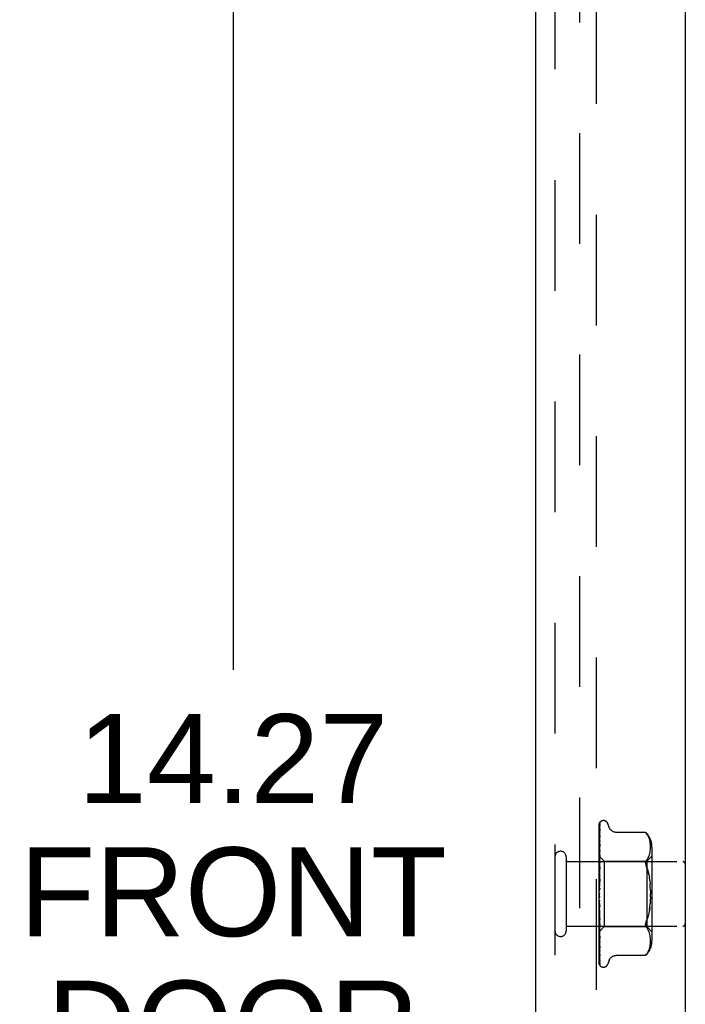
# Model space of a CAD drawing. Header units: inches. Extents: x 0 to 77.3, y 0 to 50.
# Tile 19 of 50: x 37.2 to 39.8, y 24.4 to 28.2. Entities that reach past the tile are written whole.
import ezdxf

# ---------------------------------------------------------------- set-up
doc = ezdxf.new("R2010")
doc.units = ezdxf.units.IN
doc.header["$LTSCALE"] = 4.25
doc.header["$MEASUREMENT"] = 0
doc.linetypes.add('HIDDEN', pattern=[0.2, 0.1, -0.1])
doc.layers.get('0').update_dxf_attribs({"linetype": 'CONTINUOUS'})
for name, color, linetype in [('DEFAULT_2', 8, 'HIDDEN'), ('DIMENSIONS', 7, 'CONTINUOUS'), ('FRONT_COVER', 7, 'CONTINUOUS')]:
    doc.layers.add(name, color=color, linetype=linetype)
doc.styles.get("Standard").update_dxf_attribs({"font": 'arial.ttf'})
doc.dimstyles.new('DIMSTYLE_3', dxfattribs={"dimtxt": 0.340909, "dimasz": 0.454545, "dimexe": 0.09, "dimexo": 0.07, "dimgap": 0.0375, "dimtad": 0, "dimtih": 1, "dimtoh": 1, "dimzin": 4, "dimdsep": 46, "dimtxsty": 'Standard', "dimblk": '_FILLED', "dimblk1": '_FILLED', "dimblk2": '_FILLED', "dimcen": 0.09, "dimadec": 3, "dimazin": 1, "dimtfac": 1, "dimtdec": 3, "dimtofl": 0, "dimtmove": 0, "dimatfit": 3, "dimldrblk": '_FILLED', "dimfxl": 0, "dimtolj": 1, "dimtzin": 4, "dimarcsym": 0})

# ---------------------------------------------------------------- blocks, each defined once
blk = doc.blocks.new('_FILLED')
at = {"color": 0, "linetype": 'ByBlock'}
blk.add_solid([(0, 0), (-1, 0.2), (-1, -0.2)], dxfattribs=at)
blk = doc.blocks.new('*D10')
at = {"layer": 'DIMENSIONS', "color": 2, "linetype": 'Continuous'}
for p, q in [((39.0297, 31.9544), (37.6338, 31.9544)), ((38.0429, 31.9544), (38.0429, 25.6796)), ((38.0429, 17.6844), (38.0429, 23.9751)), ((39.0297, 17.6844), (37.6338, 17.6844))]:
    blk.add_line(p, q, dxfattribs=at)
at = {"layer": 'DIMENSIONS', "color": 2, "linetype": 'Continuous', "xscale": 0.4545454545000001, "yscale": 0.4545454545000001, "zscale": 0.4545454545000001}
for p, rotation in [((38.0429, 31.9544), 90), ((38.0429, 17.6844), 270)]:
    blk.add_blockref('_FILLED', p, dxfattribs=dict(at, rotation=rotation))
at = {"layer": 'DIMENSIONS', "color": 2, "linetype": 'Continuous', "insert": (38.0429, 25.5092), "char_height": 0.34091, "width": 1.637377, "attachment_point": 2, "line_spacing_factor": 0.9}
blk.add_mtext('14.27\\PFRONT\\PDOOR', dxfattribs=at)

msp = doc.modelspace()

# ---------------------------------------------------------------- linework, layer by layer
at = {"layer": 'DEFAULT_2', "color": 8, "linetype": 'HIDDEN'}
for p, q in [((39.372926, 17.96436), (39.372926, 31.67436)), ((39.435926, 31.67636), (39.435926, 17.96236))]:
    msp.add_line(p, q, dxfattribs=at)
at = {"layer": 'FRONT_COVER', "color": 3, "linetype": 'Continuous'}
for p, q in [((39.777926, 31.86436), (39.777926, 17.77436)), ((39.202926, 31.80936), (39.202926, 17.82936))]:
    msp.add_line(p, q, dxfattribs=at)
at = {"layer": 'FRONT_COVER', "color": 8, "linetype": 'HIDDEN'}
for p, q in [((39.277926, 31.80936), (39.277926, 17.82936)), ((39.452754, 25.096416), (39.452679, 25.096318)), ((39.464423, 25.10061), (39.463593, 25.10061)), ((39.447926, 24.814785), (39.447926, 25.08963)), ((39.448712, 24.95884), (39.450238, 25.062873)), ((39.449569, 25.011386), (39.450569, 25.075895)), ((39.449569, 25.005287), (39.450569, 25.068587)), ((39.450238, 25.062873), (39.450569, 25.084981)), ((39.450732, 25.077002), (39.450744, 25.077037)), ((39.485559, 25.074602), (39.480084, 25.089644)), ((39.448712, 24.936345), (39.450569, 25.043176)), ((39.449568, 24.995021), (39.450569, 25.053807)), ((39.449894, 24.989021), (39.450569, 25.023235)), ((39.450568, 25.053808), (39.450599, 25.054156)), ((39.450568, 25.043171), (39.45057, 25.043232)), ((39.45057, 25.043232), (39.45058, 25.043342)), ((39.625577, 25.055411), (39.513058, 25.055411)), ((39.625577, 25.055411), (39.62611, 25.054835)), ((39.625912, 25.055051), (39.62652, 25.054382)), ((39.627034, 25.053809), (39.626515, 25.054388)), ((39.627034, 25.053809), (39.627632, 25.053127)), ((39.627632, 25.053127), (39.629015, 25.051503)), ((39.632662, 25.046537), (39.629015, 25.051503)), ((39.629015, 25.051503), (39.632654, 25.046549)), ((39.635739, 25.041401), (39.632654, 25.046549)), ((39.63822, 25.036055), (39.635725, 25.041428)), ((39.640186, 25.030618), (39.638201, 25.036103)), ((39.641687, 25.025176), (39.640164, 25.030687)), ((39.642792, 25.019784), (39.641666, 25.025265)), ((39.448712, 24.954836), (39.449569, 25.011386)), ((39.448712, 24.918494), (39.450568, 25.009664)), ((39.448712, 24.949956), (39.449569, 25.005287)), ((39.448712, 24.943443), (39.449568, 24.995021)), ((39.449259, 24.956298), (39.449894, 24.989021)), ((39.450561, 25.009566), (39.449792, 25.002663)), ((39.449893, 24.957578), (39.450568, 24.985277)), ((39.450568, 25.009659), (39.450561, 25.009574)), ((39.643572, 25.014523), (39.642774, 25.019888)), ((39.642807, 24.979865), (39.643577, 24.985051)), ((39.64407, 25.00939), (39.643558, 25.014636)), ((39.643572, 24.985003), (39.644061, 24.990045)), ((39.644055, 24.989979), (39.644346, 24.994884)), ((39.644353, 25.004438), (39.644062, 25.009505)), ((39.644343, 24.994801), (39.644429, 24.999682)), ((39.644429, 24.999584), (39.644349, 25.004547)), ((39.64995, 24.998953), (39.64995, 24.639768)), ((39.320926, 24.96136), (39.320926, 24.67736)), ((39.447926, 24.963611), (39.466927, 24.94461)), ((39.447926, 24.948609), (39.448309, 24.946237)), ((39.448535, 24.948096), (39.447926, 24.941456)), ((39.448309, 24.946237), (39.448689, 24.943758)), ((39.449353, 24.956759), (39.448535, 24.948096)), ((39.448713, 24.962674), (39.448689, 24.962672)), ((39.448713, 24.961323), (39.448689, 24.961426)), ((39.448713, 24.958839), (39.448689, 24.95874)), ((39.448713, 24.954835), (39.448689, 24.955044)), ((39.448713, 24.949956), (39.448689, 24.949769)), ((39.448712, 24.927556), (39.449259, 24.956298)), ((39.449259, 24.931058), (39.449893, 24.957578)), ((39.449568, 24.930655), (39.450568, 24.969254)), ((39.450567, 24.969251), (39.450552, 24.96902)), ((39.466927, 24.94461), (39.466927, 24.69411)), ((39.466927, 24.94461), (39.62995, 24.94461)), ((39.632621, 24.952947), (39.629015, 24.948061)), ((39.62995, 24.94461), (39.64995, 24.96461)), ((39.62995, 24.94461), (39.62995, 24.69411)), ((39.632611, 24.95293), (39.635686, 24.958062)), ((39.635671, 24.958034), (39.638195, 24.963465)), ((39.638182, 24.963434), (39.640197, 24.968982)), ((39.640188, 24.968952), (39.641709, 24.974487)), ((39.641702, 24.974459), (39.642813, 24.979897)), ((39.320926, 24.94336), (39.767926, 24.94336)), ((39.447926, 24.934151), (39.448689, 24.927977)), ((39.447926, 24.931319), (39.448309, 24.93376)), ((39.447926, 24.912082), (39.448689, 24.918183)), ((39.447926, 24.915544), (39.448689, 24.90827)), ((39.448309, 24.93376), (39.448689, 24.936086)), ((39.448713, 24.943443), (39.448689, 24.943758)), ((39.448713, 24.936344), (39.448689, 24.936086)), ((39.448712, 24.927556), (39.448689, 24.927977)), ((39.448712, 24.918493), (39.448689, 24.918183)), ((39.448712, 24.907742), (39.448689, 24.90827)), ((39.448709, 24.87274), (39.450565, 24.923385)), ((39.448711, 24.897041), (39.449568, 24.930655)), ((39.448712, 24.907742), (39.449259, 24.931058)), ((39.450547, 24.92311), (39.448934, 24.905285)), ((39.449257, 24.901751), (39.449892, 24.921108)), ((39.449892, 24.921108), (39.450566, 24.941289)), ((39.450566, 24.923401), (39.450548, 24.923114)), ((39.448934, 24.905285), (39.447926, 24.893847)), ((39.447926, 24.889493), (39.448689, 24.896709)), ((39.447926, 24.89346), (39.448689, 24.885349)), ((39.450545, 24.873498), (39.447926, 24.843566)), ((39.447926, 24.86437), (39.448689, 24.87244)), ((39.448712, 24.897041), (39.448689, 24.896709)), ((39.448711, 24.884703), (39.448689, 24.885349)), ((39.448709, 24.87274), (39.448689, 24.87244)), ((39.448699, 24.846374), (39.450555, 24.87362)), ((39.448705, 24.859217), (39.449251, 24.869376)), ((39.44871, 24.884703), (39.449257, 24.901751)), ((39.449251, 24.869376), (39.449885, 24.880867)), ((39.449885, 24.880867), (39.450559, 24.892796)), ((39.450555, 24.87362), (39.450545, 24.873494)), ((39.637859, 24.893606), (39.639976, 24.882344)), ((39.641637, 24.870537), (39.639974, 24.882357)), ((39.641637, 24.87053), (39.642889, 24.858229)), ((39.447926, 24.868699), (39.448689, 24.860043)), ((39.447926, 24.837619), (39.448689, 24.846251)), ((39.447926, 24.842154), (39.448689, 24.833267)), ((39.448699, 24.846374), (39.448689, 24.846251)), ((39.644262, 24.832531), (39.644434, 24.819355)), ((39.447926, 24.810209), (39.448689, 24.819091)), ((39.447926, 24.814785), (39.448689, 24.805988)), ((39.447926, 24.549696), (39.447926, 24.810209)), ((39.644262, 24.80619), (39.644434, 24.819365)), ((39.447926, 24.78313), (39.448689, 24.791941)), ((39.447926, 24.787582), (39.448689, 24.779193)), ((39.447926, 24.75736), (39.448689, 24.765782)), ((39.447926, 24.761527), (39.448689, 24.753849)), ((39.449198, 24.755255), (39.448105, 24.76773)), ((39.448707, 24.778948), (39.448689, 24.779193)), ((39.448709, 24.766502), (39.448689, 24.765782)), ((39.449238, 24.786407), (39.448693, 24.792962)), ((39.450562, 24.739826), (39.448706, 24.778948)), ((39.449255, 24.752836), (39.448708, 24.766502)), ((39.449871, 24.779028), (39.449238, 24.786407)), ((39.450544, 24.771415), (39.449871, 24.779028)), ((39.639976, 24.756376), (39.637859, 24.745114)), ((39.641637, 24.768184), (39.639974, 24.756364)), ((39.447926, 24.733831), (39.448689, 24.741559)), ((39.447926, 24.737563), (39.448689, 24.730873)), ((39.447926, 24.720624), (39.448935, 24.709393)), ((39.447926, 24.713393), (39.448689, 24.720148)), ((39.448711, 24.753524), (39.448689, 24.753849)), ((39.448711, 24.742143), (39.448689, 24.741559)), ((39.448712, 24.730548), (39.448689, 24.730873)), ((39.448712, 24.720622), (39.448689, 24.720148)), ((39.450567, 24.691815), (39.44871, 24.753524)), ((39.449258, 24.721869), (39.448711, 24.742142)), ((39.449568, 24.692329), (39.448712, 24.730548)), ((39.449259, 24.694474), (39.448712, 24.720622)), ((39.450545, 24.740077), (39.449198, 24.755255)), ((39.44989, 24.737341), (39.449255, 24.752836)), ((39.449893, 24.698826), (39.449258, 24.721869)), ((39.450564, 24.721212), (39.44989, 24.737341)), ((39.450546, 24.74006), (39.450562, 24.739821)), ((39.320926, 24.69536), (39.767926, 24.69536)), ((39.447926, 24.716554), (39.448689, 24.711095)), ((39.447926, 24.696785), (39.448309, 24.699504)), ((39.447926, 24.699262), (39.448182, 24.697865)), ((39.448124, 24.675307), (39.466927, 24.69411)), ((39.448182, 24.697865), (39.448436, 24.696521)), ((39.448309, 24.699504), (39.448689, 24.702323)), ((39.448436, 24.696521), (39.448689, 24.695231)), ((39.448713, 24.710808), (39.448689, 24.711095)), ((39.448713, 24.702691), (39.448689, 24.702323)), ((39.448707, 24.695111), (39.448689, 24.695231)), ((39.448713, 24.68899), (39.448689, 24.688728)), ((39.448713, 24.683708), (39.448689, 24.683852)), ((39.448713, 24.680009), (39.448689, 24.679854)), ((39.448712, 24.695005), (39.448707, 24.695111)), ((39.449568, 24.664457), (39.448712, 24.710808)), ((39.449259, 24.671615), (39.448712, 24.702691)), ((39.449569, 24.642199), (39.448712, 24.695005)), ((39.449569, 24.634679), (39.448712, 24.68899)), ((39.449569, 24.626353), (39.448712, 24.683707)), ((39.449569, 24.62173), (39.448712, 24.680009)), ((39.448935, 24.709393), (39.449782, 24.700231)), ((39.449894, 24.664718), (39.449259, 24.694474)), ((39.450568, 24.648484), (39.449568, 24.692329)), ((39.449782, 24.700231), (39.450549, 24.692089)), ((39.450567, 24.674776), (39.449893, 24.698826)), ((39.45055, 24.692083), (39.450567, 24.691812)), ((39.466927, 24.69411), (39.62995, 24.69411)), ((39.627753, 24.712625), (39.629015, 24.715918)), ((39.632621, 24.685773), (39.629015, 24.690659)), ((39.62995, 24.69411), (39.64995, 24.67411)), ((39.635686, 24.680658), (39.632611, 24.685791)), ((39.638195, 24.675256), (39.635671, 24.680686)), ((39.447926, 24.675127), (39.448124, 24.675307)), ((39.447926, 24.675005), (39.448537, 24.668584)), ((39.448537, 24.668584), (39.449356, 24.660291)), ((39.448713, 24.67732), (39.448689, 24.677371)), ((39.448713, 24.676072), (39.448689, 24.676022)), ((39.449569, 24.61749), (39.448713, 24.677319)), ((39.449569, 24.615931), (39.448713, 24.676071)), ((39.449894, 24.636222), (39.449259, 24.671615)), ((39.450569, 24.611357), (39.449568, 24.664457)), ((39.450569, 24.581762), (39.449569, 24.642199)), ((39.450568, 24.63362), (39.449894, 24.664718)), ((39.450556, 24.648659), (39.450568, 24.648489)), ((39.640197, 24.669739), (39.638182, 24.675286)), ((39.641709, 24.664233), (39.640188, 24.669768)), ((39.642813, 24.658824), (39.641702, 24.664262)), ((39.643577, 24.65367), (39.642807, 24.658856)), ((39.644061, 24.648675), (39.643572, 24.653717)), ((39.644346, 24.643836), (39.644055, 24.648742)), ((39.644429, 24.639038), (39.644343, 24.64392)), ((39.447926, 24.634578), (39.448543, 24.628743)), ((39.450569, 24.572751), (39.449569, 24.634679)), ((39.450569, 24.560764), (39.449569, 24.626353)), ((39.450569, 24.555225), (39.449569, 24.62173)), ((39.450569, 24.549121), (39.449569, 24.61749)), ((39.450569, 24.547252), (39.449569, 24.615931)), ((39.450569, 24.5992), (39.449894, 24.636222)), ((39.450569, 24.611334), (39.450568, 24.611361)), ((39.638201, 24.602617), (39.640186, 24.608103)), ((39.640164, 24.608033), (39.641687, 24.613544)), ((39.641666, 24.613455), (39.642792, 24.618936)), ((39.642774, 24.618832), (39.643572, 24.624197)), ((39.643558, 24.624085), (39.64407, 24.62933)), ((39.644062, 24.629215), (39.644353, 24.634282)), ((39.644349, 24.634173), (39.644429, 24.639136)), ((39.450596, 24.581414), (39.450568, 24.581767)), ((39.625577, 24.58331), (39.513053, 24.58331)), ((39.625664, 24.583407), (39.625577, 24.58331)), ((39.632662, 24.592183), (39.629015, 24.587217)), ((39.632654, 24.592171), (39.635739, 24.59732)), ((39.635725, 24.597292), (39.63822, 24.602665)), ((39.451653, 24.543857), (39.451691, 24.54381)), ((39.464423, 24.53811), (39.463593, 24.53811)), ((39.485559, 24.564118), (39.480084, 24.549076))]:
    msp.add_line(p, q, dxfattribs=at)
for points in [[(39.447926, 25.089625), (39.448457, 25.090914), (39.449047, 25.092067), (39.449673, 25.093091), (39.450305, 25.093976), (39.450915, 25.094723), (39.451473, 25.095329), (39.45195, 25.095794), (39.452327, 25.096127), (39.452581, 25.096327), (39.45272, 25.096418), (39.452754, 25.096416)], [(39.451784, 25.095361), (39.451206, 25.094536), (39.450493, 25.093323), (39.449876, 25.092061), (39.449327, 25.090739), (39.448826, 25.089342), (39.448363, 25.087851), (39.447926, 25.0862)], [(39.451069, 25.091005), (39.450696, 25.090447), (39.450443, 25.090066), (39.450167, 25.089635), (39.449871, 25.089157), (39.449565, 25.088639), (39.449255, 25.088081), (39.448945, 25.087487), (39.448641, 25.086858), (39.448349, 25.086196), (39.448073, 25.085503), (39.447926, 25.085095)], [(39.450771, 25.08636), (39.450422, 25.085118), (39.449945, 25.083301), (39.449487, 25.081404), (39.449048, 25.079434), (39.448625, 25.07739), (39.448221, 25.075271), (39.447926, 25.073587)], [(39.450381, 25.076312), (39.4499, 25.075411), (39.44962, 25.074878), (39.449323, 25.0743), (39.449021, 25.073685), (39.44872, 25.073036), (39.448424, 25.072353), (39.448142, 25.071641), (39.447926, 25.071039)], [(39.450624, 25.069166), (39.450294, 25.067336), (39.449841, 25.064716), (39.449403, 25.062049), (39.448979, 25.059344), (39.44857, 25.056598), (39.448178, 25.05382), (39.447926, 25.051934)], [(39.448713, 24.962675), (39.450238, 25.069155), (39.450569, 25.091768)], [(39.448713, 24.961324), (39.450238, 25.066402), (39.450569, 25.088702)], [(39.450744, 25.077037), (39.450678, 25.076892), (39.450557, 25.076649), (39.450381, 25.076312)], [(39.450568, 25.0887), (39.450586, 25.08908), (39.450657, 25.089641), (39.450771, 25.090149), (39.450907, 25.090574), (39.451034, 25.090887), (39.451132, 25.091088), (39.451181, 25.091177), (39.451183, 25.09118)], [(39.450568, 25.084976), (39.45061, 25.085577), (39.450707, 25.08612), (39.450769, 25.086358)], [(39.450568, 25.075895), (39.450586, 25.076236), (39.450642, 25.076647), (39.450705, 25.076915), (39.450732, 25.077002)], [(39.450568, 25.068581), (39.450589, 25.06893), (39.450623, 25.06917)], [(39.450569, 25.091764), (39.450576, 25.091998), (39.450633, 25.092581), (39.450742, 25.093143), (39.450896, 25.093674), (39.451087, 25.094169), (39.451302, 25.094611), (39.451523, 25.094987), (39.45173, 25.095292), (39.451788, 25.09537)], [(39.451183, 25.09118), (39.451165, 25.09115), (39.451069, 25.091005)], [(39.512968, 25.055411), (39.511771, 25.055436), (39.509214, 25.055654), (39.506762, 25.056079), (39.50442, 25.056691), (39.50219, 25.057477), (39.500085, 25.058413), (39.498106, 25.059482), (39.49626, 25.060669), (39.494551, 25.061961), (39.492977, 25.063342), (39.491536, 25.064796), (39.490227, 25.066314), (39.489045, 25.067891), (39.487995, 25.069509), (39.487073, 25.071155), (39.48628, 25.07281), (39.485559, 25.074602)], [(39.449991, 25.0527), (39.449382, 25.051419), (39.449035, 25.050676), (39.448677, 25.049877), (39.448322, 25.049025), (39.447986, 25.048132), (39.447926, 25.047961)], [(39.450579, 25.043332), (39.450254, 25.040943), (39.449807, 25.037564), (39.449373, 25.034182), (39.448954, 25.030801), (39.448549, 25.027421), (39.448161, 25.024054), (39.447926, 25.021945)], [(39.450566, 25.023233), (39.450564, 25.023216), (39.450532, 25.023042), (39.450448, 25.022726), (39.450299, 25.022284), (39.450086, 25.021739), (39.449827, 25.021128), (39.449528, 25.02046), (39.448863, 25.018994)], [(39.450598, 25.054154), (39.450591, 25.054128), (39.450536, 25.05396), (39.450418, 25.053656), (39.450234, 25.053228), (39.449991, 25.0527)], [(39.625722, 25.055254), (39.625611, 25.055372), (39.625577, 25.055411)], [(39.627893, 25.052827), (39.627382, 25.053414), (39.626918, 25.053937)], [(39.448863, 25.018994), (39.448509, 25.018182), (39.44816, 25.017322), (39.447926, 25.016694)], [(39.449792, 25.002663), (39.44936, 24.998674), (39.448943, 24.994727), (39.448539, 24.990825), (39.447926, 24.984674)], [(39.450567, 24.985281), (39.450551, 24.985057), (39.450495, 24.984706), (39.450384, 24.98425), (39.450212, 24.983709), (39.449986, 24.983101), (39.449717, 24.982451), (39.449413, 24.981767)], [(39.449413, 24.981767), (39.448757, 24.980336), (39.448423, 24.979589), (39.4481, 24.978822), (39.447926, 24.978379)], [(39.447926, 24.963568), (39.4482, 24.96328), (39.448415, 24.963047), (39.448575, 24.962867), (39.448675, 24.962743), (39.448713, 24.962678), (39.448713, 24.962674)], [(39.447926, 24.963158), (39.448118, 24.962774), (39.448309, 24.962357), (39.4485, 24.961907), (39.448689, 24.961426)], [(39.447926, 24.962722), (39.448118, 24.96276), (39.448309, 24.962765), (39.4485, 24.962735), (39.448689, 24.962672)], [(39.447926, 24.96163), (39.4482, 24.961451), (39.448415, 24.96133), (39.448575, 24.961267), (39.448675, 24.961262), (39.448713, 24.961315), (39.448713, 24.961323)], [(39.447926, 24.960294), (39.4482, 24.959907), (39.448415, 24.95957), (39.448575, 24.959279), (39.448675, 24.959041), (39.448713, 24.958862), (39.448713, 24.958839)], [(39.447926, 24.957105), (39.448118, 24.957564), (39.448309, 24.95799), (39.4485, 24.958381), (39.448689, 24.95874)], [(39.447926, 24.958396), (39.448118, 24.957603), (39.448309, 24.95678), (39.4485, 24.955927), (39.448689, 24.955044)], [(39.447926, 24.95455), (39.4482, 24.954487), (39.448415, 24.954483), (39.448575, 24.954539), (39.448675, 24.954652), (39.448713, 24.954835)], [(39.447926, 24.951927), (39.4482, 24.951455), (39.448415, 24.951025), (39.448575, 24.950635), (39.448675, 24.950291), (39.448713, 24.950004), (39.448713, 24.949956)], [(39.447926, 24.94651), (39.448118, 24.947373), (39.448309, 24.948204), (39.4485, 24.949003), (39.448689, 24.949769)], [(39.450552, 24.969013), (39.450229, 24.965753), (39.449353, 24.956759)], [(39.625708, 24.939795), (39.626105, 24.942081), (39.626781, 24.944236), (39.627753, 24.946253), (39.629015, 24.948061)], [(39.447926, 24.942583), (39.4482, 24.942638), (39.448415, 24.942752), (39.448575, 24.942925), (39.448675, 24.943153), (39.448713, 24.943443)], [(39.450566, 24.941299), (39.450561, 24.941191), (39.450509, 24.940712), (39.450395, 24.94014), (39.450209, 24.939499), (39.449963, 24.938815), (39.449665, 24.938102), (39.449335, 24.937384), (39.448986, 24.936665), (39.448633, 24.935947), (39.448286, 24.935225), (39.447926, 24.934418)], [(39.447926, 24.938768), (39.4482, 24.938228), (39.448415, 24.937722), (39.448575, 24.937246), (39.448675, 24.936809), (39.448713, 24.936424), (39.448713, 24.936344)], [(39.447926, 24.926163), (39.448201, 24.926337), (39.448417, 24.926563), (39.448575, 24.926843), (39.448673, 24.927173), (39.448712, 24.927556)], [(39.447926, 24.921294), (39.4482, 24.920705), (39.448415, 24.920141), (39.448575, 24.919596), (39.448675, 24.919082), (39.448713, 24.918613), (39.448712, 24.918493)], [(39.447926, 24.905883), (39.4482, 24.906164), (39.448415, 24.906496), (39.448575, 24.906881), (39.448675, 24.907309), (39.448712, 24.907742)], [(39.625708, 24.939795), (39.625574, 24.937385), (39.625708, 24.934835), (39.626105, 24.932117), (39.626781, 24.929216), (39.627753, 24.926095), (39.629015, 24.922802)], [(39.629015, 24.922802), (39.632378, 24.913869), (39.635326, 24.904148), (39.637863, 24.893588)], [(39.637859, 24.893606), (39.63532, 24.904168), (39.632374, 24.913882), (39.629015, 24.922802)], [(39.447926, 24.900135), (39.4482, 24.899519), (39.448415, 24.898917), (39.448575, 24.898323), (39.448675, 24.897751), (39.448713, 24.897215), (39.448712, 24.897041)], [(39.448375, 24.88729), (39.44807, 24.886725), (39.447926, 24.886442)], [(39.447926, 24.882476), (39.4482, 24.882857), (39.448415, 24.883281), (39.448575, 24.883753), (39.448675, 24.88426), (39.448711, 24.884703)], [(39.447926, 24.876057), (39.4482, 24.875437), (39.448415, 24.874818), (39.448575, 24.874197), (39.448675, 24.873587), (39.448713, 24.873003), (39.448709, 24.87274)], [(39.45056, 24.89282), (39.450511, 24.892308), (39.45038, 24.891626), (39.450176, 24.890925), (39.44992, 24.890248), (39.449628, 24.889597), (39.449318, 24.888985), (39.449002, 24.888404), (39.448375, 24.88729)], [(39.448688, 24.876579), (39.448718, 24.876787), (39.448791, 24.876936), (39.448908, 24.877025), (39.449063, 24.87705), (39.449251, 24.877007), (39.449461, 24.876893), (39.449683, 24.87671), (39.449904, 24.87645), (39.450115, 24.876108), (39.450299, 24.875688), (39.450444, 24.875193), (39.450536, 24.874647), (39.450569, 24.87408), (39.450555, 24.87362)], [(39.447926, 24.856787), (39.4482, 24.857254), (39.448415, 24.857756), (39.448575, 24.858298), (39.448675, 24.858865), (39.448705, 24.859217)], [(39.447926, 24.84993), (39.4482, 24.849327), (39.448415, 24.848715), (39.448575, 24.848088), (39.448675, 24.847462), (39.448713, 24.846852), (39.448699, 24.846374)], [(39.448823, 24.837556), (39.44848, 24.837103), (39.448313, 24.83688), (39.448133, 24.836628), (39.447926, 24.836314)], [(39.447926, 24.829746), (39.4482, 24.830282), (39.448415, 24.830843), (39.448575, 24.831435), (39.448614, 24.83163)], [(39.448614, 24.83163), (39.448867, 24.832999), (39.449158, 24.834536), (39.449462, 24.836101), (39.449781, 24.837697), (39.450116, 24.839328), (39.450431, 24.840831)], [(39.448614, 24.83163), (39.448675, 24.832043), (39.448713, 24.832651), (39.448689, 24.833267)], [(39.448705, 24.859217), (39.448713, 24.859445), (39.448689, 24.860043)], [(39.450458, 24.840966), (39.45036, 24.840533), (39.450164, 24.83991), (39.449936, 24.839357), (39.449693, 24.838873), (39.449453, 24.838463), (39.449225, 24.838115), (39.449016, 24.837816), (39.448823, 24.837556)], [(39.644262, 24.832521), (39.643758, 24.845513), (39.642889, 24.858229)], [(39.447926, 24.822698), (39.4482, 24.822134), (39.448415, 24.821551), (39.448575, 24.820942), (39.448675, 24.820322), (39.448713, 24.819708), (39.448689, 24.819091)], [(39.447926, 24.802329), (39.4482, 24.802915), (39.448415, 24.803516), (39.448575, 24.804136), (39.448675, 24.804762), (39.448713, 24.805377), (39.448689, 24.805988)], [(39.447926, 24.795345), (39.4482, 24.794841), (39.448415, 24.794307), (39.448575, 24.793738), (39.448675, 24.793148), (39.448693, 24.792962)], [(39.644262, 24.806199), (39.643758, 24.793207), (39.642889, 24.780491)], [(39.447926, 24.775528), (39.4482, 24.776143), (39.448415, 24.776761), (39.448575, 24.777388), (39.448675, 24.778008), (39.448713, 24.778608), (39.448707, 24.778948)], [(39.447926, 24.777202), (39.448084, 24.776926), (39.44836, 24.77647), (39.448923, 24.775579)], [(39.448105, 24.76773), (39.447983, 24.769136), (39.447926, 24.769797)], [(39.447926, 24.76886), (39.4482, 24.768434), (39.448415, 24.767969), (39.448575, 24.76746), (39.448675, 24.76692), (39.448709, 24.766502)], [(39.448693, 24.792962), (39.448713, 24.792551), (39.448689, 24.791941)], [(39.448923, 24.775579), (39.449211, 24.775106), (39.449503, 24.774594), (39.449791, 24.774028), (39.450057, 24.77341), (39.450288, 24.772738), (39.450455, 24.772052), (39.450548, 24.771361)], [(39.639976, 24.756376), (39.641637, 24.76819), (39.642889, 24.780491)], [(39.447926, 24.750312), (39.4482, 24.750932), (39.448415, 24.751545), (39.448575, 24.752156), (39.448675, 24.75275), (39.448713, 24.753312), (39.448711, 24.753524)], [(39.447926, 24.744201), (39.4482, 24.743868), (39.448415, 24.743489), (39.448575, 24.743058), (39.448675, 24.742588), (39.448711, 24.742143)], [(39.447926, 24.72759), (39.4482, 24.728195), (39.448415, 24.728781), (39.448575, 24.729353), (39.448675, 24.729898), (39.448713, 24.730403), (39.448712, 24.730548)], [(39.447926, 24.727899), (39.447962, 24.72782), (39.448272, 24.727177), (39.448594, 24.726546), (39.448923, 24.725914), (39.449254, 24.72527), (39.449577, 24.724606), (39.449881, 24.723916), (39.450147, 24.723217), (39.45036, 24.722512), (39.450498, 24.72185), (39.450561, 24.721268), (39.450564, 24.721198)], [(39.447926, 24.722258), (39.4482, 24.72203), (39.448415, 24.72175), (39.448575, 24.721414), (39.448675, 24.721031), (39.448712, 24.720622)], [(39.629015, 24.715918), (39.632378, 24.724851), (39.635326, 24.734572)], [(39.637863, 24.745133), (39.63532, 24.734552), (39.632374, 24.724838)], [(39.447926, 24.708186), (39.4482, 24.708753), (39.448415, 24.70929), (39.448575, 24.709803), (39.448675, 24.71028), (39.448713, 24.71071), (39.448713, 24.710808)], [(39.447926, 24.703824), (39.4482, 24.70371), (39.448415, 24.70354), (39.448575, 24.703309), (39.448675, 24.703027), (39.448713, 24.702691)], [(39.447926, 24.6928), (39.448181, 24.69327), (39.448386, 24.693709), (39.448544, 24.694118), (39.448651, 24.694491), (39.448705, 24.694821), (39.448712, 24.695005)], [(39.447926, 24.689566), (39.4482, 24.68957), (39.448415, 24.689515), (39.448575, 24.6894), (39.448675, 24.689228), (39.448713, 24.68899)], [(39.447926, 24.684608), (39.448118, 24.685595), (39.448309, 24.68661), (39.4485, 24.687655), (39.448689, 24.688728)], [(39.447926, 24.68631), (39.448118, 24.685646), (39.448309, 24.685015), (39.4485, 24.684417), (39.448689, 24.683852)], [(39.447926, 24.681988), (39.4482, 24.682419), (39.448415, 24.682804), (39.448575, 24.683147), (39.448675, 24.683438), (39.448713, 24.683673), (39.448713, 24.683708)], [(39.447926, 24.681713), (39.447993, 24.681546), (39.448345, 24.680727), (39.448713, 24.679928), (39.449084, 24.679141), (39.449445, 24.678366), (39.449778, 24.677609), (39.450069, 24.676879), (39.450299, 24.676203), (39.450457, 24.675602), (39.450541, 24.675106), (39.450567, 24.674774)], [(39.447926, 24.68), (39.4482, 24.680121), (39.448415, 24.680183), (39.448575, 24.680187), (39.448675, 24.680133), (39.448713, 24.680009)], [(39.625574, 24.701335), (39.625708, 24.703886), (39.626105, 24.706604)], [(39.625574, 24.701335), (39.625708, 24.698925), (39.626105, 24.696639), (39.626781, 24.694485), (39.627753, 24.692467), (39.629015, 24.690659)], [(39.627753, 24.712625), (39.626781, 24.709504), (39.626105, 24.706604)], [(39.447926, 24.6773), (39.448118, 24.677891), (39.448309, 24.678514), (39.4485, 24.679168), (39.448689, 24.679854)], [(39.447926, 24.678167), (39.448118, 24.677917), (39.448309, 24.677702), (39.4485, 24.67752), (39.448689, 24.677371)], [(39.447926, 24.67614), (39.4482, 24.67648), (39.448415, 24.676766), (39.448575, 24.677003), (39.448675, 24.677184), (39.448713, 24.677307), (39.448713, 24.67732)], [(39.447926, 24.67547), (39.4482, 24.675704), (39.448415, 24.675882), (39.448575, 24.676004), (39.448675, 24.676069), (39.448713, 24.676075), (39.448713, 24.676072)], [(39.448124, 24.675307), (39.448309, 24.675508), (39.4485, 24.675749), (39.448689, 24.676022)], [(39.449356, 24.660291), (39.449787, 24.656049), (39.450556, 24.648667)], [(39.447926, 24.640384), (39.448111, 24.639897), (39.448443, 24.639087), (39.448784, 24.638306), (39.449448, 24.636842)], [(39.447926, 24.605434), (39.448016, 24.605181), (39.448361, 24.604282), (39.448717, 24.603438), (39.449059, 24.602671), (39.449683, 24.601319)], [(39.448543, 24.628743), (39.448947, 24.625087), (39.449365, 24.621408), (39.449798, 24.617706), (39.450568, 24.611343)], [(39.449448, 24.636842), (39.449751, 24.636158), (39.450018, 24.635521), (39.450241, 24.634936), (39.450405, 24.634434), (39.450508, 24.634038), (39.450555, 24.633764), (39.450568, 24.633618)], [(39.447926, 24.600798), (39.448168, 24.598799), (39.448558, 24.595714), (39.448964, 24.59264), (39.449385, 24.589585), (39.44982, 24.586549), (39.450269, 24.583539), (39.450596, 24.581422)], [(39.447926, 24.578137), (39.448058, 24.577762), (39.448363, 24.576968), (39.448683, 24.576208), (39.449011, 24.575483), (39.449337, 24.574801), (39.449651, 24.574165)], [(39.447926, 24.574864), (39.448195, 24.573088), (39.448591, 24.570634), (39.449004, 24.568235), (39.449433, 24.565894), (39.449878, 24.563611), (39.450338, 24.561394), (39.450673, 24.55986)], [(39.449651, 24.574165), (39.450198, 24.573067), (39.450409, 24.572627), (39.450558, 24.572296), (39.450605, 24.572184)], [(39.449683, 24.601319), (39.449951, 24.600728), (39.450188, 24.600184), (39.450371, 24.599728), (39.450492, 24.599385), (39.450555, 24.599166), (39.450567, 24.599118)], [(39.450567, 24.599118), (39.450576, 24.599071), (39.450572, 24.599107), (39.450568, 24.599198)], [(39.450605, 24.572184), (39.450636, 24.572105), (39.450651, 24.572062), (39.450626, 24.572167), (39.450587, 24.572425), (39.450568, 24.572749)], [(39.485559, 24.564118), (39.48628, 24.56591), (39.487073, 24.567565), (39.487995, 24.569211), (39.489045, 24.570829), (39.490226, 24.572406), (39.491536, 24.573924), (39.492977, 24.575378), (39.494551, 24.576759), (39.49626, 24.578051), (39.498105, 24.579238), (39.500084, 24.580307), (39.50219, 24.581243), (39.504419, 24.582029), (39.506761, 24.582641), (39.509213, 24.583066), (39.51177, 24.583285), (39.512967, 24.58331)], [(39.625664, 24.583407), (39.625949, 24.583711), (39.626433, 24.584238), (39.627109, 24.584997), (39.627969, 24.585989), (39.629015, 24.587217)], [(39.629015, 24.587217), (39.627968, 24.585987), (39.627107, 24.584996), (39.626432, 24.584237), (39.625948, 24.583711)], [(39.447926, 24.559485), (39.448149, 24.55887), (39.448401, 24.558242), (39.448664, 24.557638), (39.448935, 24.557061), (39.44921, 24.556511), (39.449484, 24.555989), (39.449753, 24.555497), (39.450012, 24.55504), (39.450257, 24.554618)], [(39.447926, 24.55767), (39.447978, 24.557411), (39.448364, 24.555618), (39.44877, 24.553928), (39.449199, 24.552315), (39.44965, 24.550773), (39.450128, 24.549304), (39.450633, 24.54791), (39.451005, 24.546981)], [(39.447926, 24.550151), (39.447963, 24.55005), (39.448225, 24.54937), (39.448506, 24.54872), (39.448803, 24.548101), (39.44911, 24.547516), (39.449422, 24.546966), (39.449735, 24.546451), (39.450046, 24.545973), (39.450348, 24.545533), (39.450638, 24.545133), (39.450909, 24.544776), (39.451157, 24.544463), (39.451369, 24.544201), (39.451653, 24.543857)], [(39.447926, 24.549696), (39.448021, 24.549394), (39.448498, 24.548061), (39.449042, 24.546827), (39.449683, 24.545653), (39.450529, 24.544421)], [(39.450257, 24.554618), (39.450661, 24.55393), (39.450799, 24.553691), (39.450856, 24.553588)], [(39.45067, 24.559864), (39.450615, 24.560171), (39.450568, 24.560769)], [(39.450856, 24.553588), (39.450881, 24.553542), (39.450909, 24.553487), (39.450886, 24.553538), (39.450819, 24.553714), (39.450723, 24.554033), (39.450633, 24.554466), (39.450577, 24.554987), (39.450568, 24.555226)], [(39.451002, 24.546988), (39.45087, 24.547339), (39.450716, 24.547885), (39.450609, 24.548503), (39.450568, 24.549126)], [(39.451691, 24.54381), (39.451695, 24.543805), (39.451665, 24.543844), (39.451569, 24.543981), (39.451428, 24.544202), (39.45126, 24.5445), (39.451092, 24.544848), (39.450943, 24.545217), (39.450813, 24.545614), (39.450706, 24.546037), (39.450625, 24.546496), (39.450577, 24.546998), (39.450569, 24.547255)]]:
    msp.add_lwpolyline(points, dxfattribs=at)
for centre, radius, start, end in [((39.463593, 25.083944), 0.016667, 90, 160.051559), ((39.464423, 25.083944), 0.016667, 20, 90), ((39.572372, 24.998953), 0.077578, 0, 46.699244), ((39.299426, 24.96136), 0.0215, 0, 180), ((39.767926, 24.93336), 0.01, 0, 90), ((39.767926, 24.70536), 0.01, 270, 360), ((39.299426, 24.67736), 0.0215, 180, 360), ((39.572372, 24.639768), 0.077578, 313.300757, 360), ((39.463593, 24.554777), 0.016667, 218.621845, 270), ((39.464423, 24.554777), 0.016667, 270, 340)]:
    msp.add_arc(centre, radius, start, end, dxfattribs=at)

# ---------------------------------------------------------------- dimensions: what is measured, and where the dimension line sits
at = {"layer": 'DIMENSIONS', "color": 2, "linetype": 'Continuous'}
dim = msp.add_linear_dim(base=(38.042939, 17.68436), p1=(39.099744, 31.95436), p2=(39.099744, 17.68436), angle=270, text='<>\\PFRONT\\PDOOR', dimstyle='DIMSTYLE_3', dxfattribs=at)
dim.commit()
dim.dimension.update_dxf_attribs({"geometry": '*D10', "text_midpoint": (38.042939, 24.827363), "dimtype": 160})

doc.saveas('drawing.dxf')
